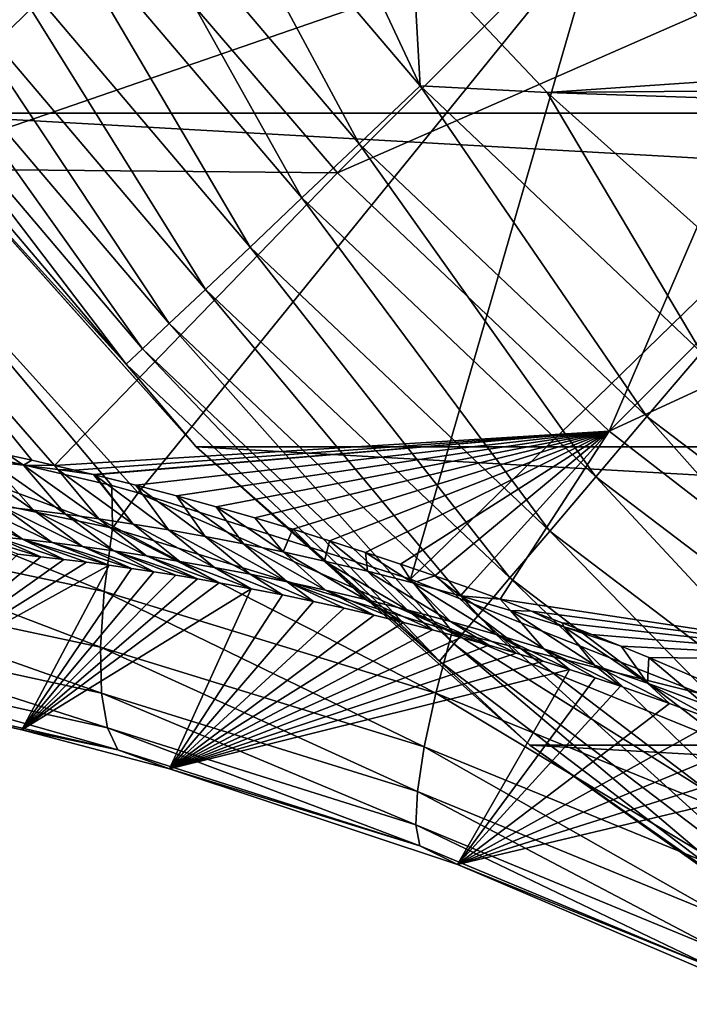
# Model space of a CAD drawing. Header units: metres. Extents: x -99 to 99, y -314 to 25.
# Tile 20 of 256: x -91.53 to -88.17, y -16.93 to -12. Entities that reach past the tile are written whole.
import ezdxf

# ---------------------------------------------------------------- set-up
doc = ezdxf.new("R2010")
doc.units = ezdxf.units.M
doc.layers.add('solid_K2442E1000C35', color=7, linetype='CONTINUOUS')

msp = doc.modelspace()

# ---------------------------------------------------------------- linework, layer by layer
at = {"layer": 'solid_K2442E1000C35'}
for points in [[(-88.615707, -11.516836, 106.922951), (-87.388405, -12.683472, 106.922951), (-85.887283, -8.923278, 108.093414)], [(-93.593513, -11.091327, 105.459549), (-92.349892, -12.805731, 105.459549), (-89.718681, -10.232021, 106.922951)], [(-92.349892, -12.805731, 105.459549), (-88.615707, -11.516836, 106.922951), (-89.718681, -10.232021, 106.922951)], [(-93.434303, -10.640945, -4), (-59.565697, -10.640945, -4), (-60.863178, -12.469543, -4)], [(-93.434303, -10.640945, -4), (-60.863178, -12.469543, -4), (-92.136826, -12.469543, -4)], [(-91.112656, -11.108252, -0.150918), (-89.825981, -12.62304, -0.150918), (-90.777229, -10.853268, -0.037981)], [(-90.777229, -10.853268, -0.037981), (-89.520088, -12.333285, -0.037981), (-90.191238, -10.899543)], [(-89.825981, -12.62304, -0.150918), (-89.520088, -12.333285, -0.037981), (-90.777229, -10.853268, -0.037981)], [(-89.520088, -12.333285, -0.037981), (-89.557762, -11.650953), (-90.191238, -10.899543)], [(-89.933342, -12.769343, 67.748955), (-91.156273, -11.344799, 67.748955), (-88.229813, -11.066545, 61.214134)], [(-89.933342, -12.769343, 67.748955), (-88.229813, -11.066545, 61.214134), (-87.566505, -11.729849, 61.214134)], [(-92.654243, -12.744078, 74.414452), (-93.803917, -11.133083, 74.414452), (-91.156273, -11.344799, 67.748955)], [(-91.427345, -11.347474, -0.335373), (-90.112961, -12.894884, -0.335373), (-91.112656, -11.108252, -0.150918)], [(-90.112961, -12.894884, -0.335373), (-89.825981, -12.62304, -0.150918), (-91.112656, -11.108252, -0.150918)], [(-92.654243, -12.744078, 74.414452), (-91.156273, -11.344799, 67.748955), (-89.933342, -12.769343, 67.748955)], [(-91.711723, -11.563652, -0.585731), (-90.372299, -13.140542, -0.585731), (-91.427345, -11.347474, -0.335373)], [(-90.372299, -13.140542, -0.585731), (-90.112961, -12.894884, -0.335373), (-91.427345, -11.347474, -0.335373)], [(-92.349892, -12.805731, 105.459549), (-90.932831, -14.372045, 105.46331), (-88.615707, -11.516836, 106.922951)], [(-90.932831, -14.372045, 105.46331), (-89.568428, -14.80379, 105.735435), (-88.615707, -11.516836, 106.922951)], [(-89.568428, -14.80379, 105.735435), (-87.388405, -12.683472, 106.922951), (-88.615707, -11.516836, 106.922951)], [(-91.95713, -11.750203, -0.894368), (-90.5961, -13.352532, -0.894368), (-91.711723, -11.563652, -0.585731)], [(-90.5961, -13.352532, -0.894368), (-90.372299, -13.140542, -0.585731), (-91.711723, -11.563652, -0.585731)], [(-88.883133, -12.365596), (-82.77903, -11.950884), (-89.557762, -11.650953)], [(-89.520088, -12.333285, -0.037981), (-88.883133, -12.365596), (-89.557762, -11.650953)], [(-88.572563, -14.062857, 67.748955), (-89.933342, -12.769343, 67.748955), (-87.566505, -11.729849, 61.214134)], [(-88.572563, -14.062857, 67.748955), (-87.566505, -11.729849, 61.214134), (-86.865761, -12.353462, 61.214134)], [(-92.15609, -11.901449, -1.25189), (-90.777542, -13.524404, -1.25189), (-91.95713, -11.750203, -0.894368)], [(-90.777542, -13.524404, -1.25189), (-90.5961, -13.352532, -0.894368), (-91.95713, -11.750203, -0.894368)], [(-92.302544, -12.012784, -1.64741), (-90.911102, -13.650921, -1.64741), (-92.15609, -11.901449, -1.25189)], [(-90.911102, -13.650921, -1.64741), (-90.777542, -13.524404, -1.25189), (-92.15609, -11.901449, -1.25189)], [(-88.883133, -12.365596), (-82.045319, -12.308506), (-82.77903, -11.950884)], [(-92.392044, -12.080819, -2.068888), (-90.992722, -13.728233, -2.068888), (-92.302544, -12.012784, -1.64741)], [(-90.992722, -13.728233, -2.068888), (-90.911102, -13.650921, -1.64741), (-92.302544, -12.012784, -1.64741)], [(-92.392044, -12.080819, -2.068888), (-92.136627, -12.469796, -2.5), (-90.992722, -13.728233, -2.068888)], [(-88.883133, -12.365596), (-81.291344, -12.621129), (-82.045319, -12.308506)], [(-89.825981, -12.62304, -0.150918), (-88.383072, -13.989836, -0.150918), (-89.520088, -12.333285, -0.037981)], [(-89.520088, -12.333285, -0.037981), (-88.110306, -13.668706, -0.037981), (-88.883133, -12.365596)], [(-88.383072, -13.989836, -0.150918), (-88.110306, -13.668706, -0.037981), (-89.520088, -12.333285, -0.037981)], [(-87.419357, -13.675434), (-81.291344, -12.621129), (-88.883133, -12.365596)], [(-88.110306, -13.668706, -0.037981), (-87.419357, -13.675434), (-88.883133, -12.365596)], [(-88.572563, -14.062857, 67.748955), (-86.865761, -12.353462, 61.214134), (-86.129936, -12.935276, 61.214134)], [(-92.136826, -12.469543, -4), (-90.642136, -14.142136, -4), (-92.136627, -12.469796, -2.5)], [(-92.136826, -12.469543, -4), (-60.863178, -12.469543, -4), (-62.357864, -14.142136, -4)], [(-92.136826, -12.469543, -4), (-62.357864, -14.142136, -4), (-90.642136, -14.142136, -4)], [(-90.642136, -14.142136, -4), (-90.642136, -14.142136, -2.5), (-92.136627, -12.469796, -2.5)], [(-90.992722, -13.728233, -2.068888), (-92.136627, -12.469796, -2.5), (-90.642136, -14.142136, -2.5)], [(-90.112961, -12.894884, -0.335373), (-88.638985, -14.291115, -0.335373), (-89.825981, -12.62304, -0.150918)], [(-88.638985, -14.291115, -0.335373), (-88.383072, -13.989836, -0.150918), (-89.825981, -12.62304, -0.150918)], [(-89.568428, -14.80379, 105.735435), (-88.112144, -15.379548, 105.93705), (-87.388405, -12.683472, 106.922951)], [(-91.3526, -14.234324, 74.40078), (-92.654243, -12.744078, 74.414452), (-89.933342, -12.769343, 67.748955)], [(-91.465996, -14.208611, 74.634491), (-92.654243, -12.744078, 74.414452), (-91.3526, -14.234324, 74.40078)], [(-91.465996, -14.208611, 74.634491), (-91.580544, -14.183226, 74.875549), (-92.654243, -12.744078, 74.414452)], [(-91.3526, -14.234324, 74.40078), (-89.933342, -12.769343, 67.748955), (-88.572563, -14.062857, 67.748955)], [(-92.626938, -13.971522, 105.018562), (-91.064568, -14.335607, 105.432922), (-92.349892, -12.805731, 105.459549)], [(-91.064568, -14.335607, 105.432922), (-90.932831, -14.372045, 105.46331), (-92.349892, -12.805731, 105.459549)], [(-90.372299, -13.140542, -0.585731), (-88.870239, -14.563371, -0.585731), (-90.112961, -12.894884, -0.335373)], [(-88.870239, -14.563371, -0.585731), (-88.638985, -14.291115, -0.335373), (-90.112961, -12.894884, -0.335373)], [(-87.087914, -15.212066, 67.748955), (-88.572563, -14.062857, 67.748955), (-86.129936, -12.935276, 61.214134)], [(-90.5961, -13.352532, -0.894368), (-89.069801, -14.798316, -0.894368), (-90.372299, -13.140542, -0.585731)], [(-89.069801, -14.798316, -0.894368), (-88.870239, -14.563371, -0.585731), (-90.372299, -13.140542, -0.585731)], [(-90.777542, -13.524404, -1.25189), (-89.231598, -14.988796, -1.25189), (-90.5961, -13.352532, -0.894368)], [(-89.231598, -14.988796, -1.25189), (-89.069801, -14.798316, -0.894368), (-90.5961, -13.352532, -0.894368)], [(-90.911102, -13.650921, -1.64741), (-89.3507, -15.129012, -1.64741), (-90.777542, -13.524404, -1.25189)], [(-89.3507, -15.129012, -1.64741), (-89.231598, -14.988796, -1.25189), (-90.777542, -13.524404, -1.25189)], [(-90.992722, -13.728233, -2.068888), (-89.423477, -15.214697, -2.068888), (-90.911102, -13.650921, -1.64741)], [(-89.423477, -15.214697, -2.068888), (-89.3507, -15.129012, -1.64741), (-90.911102, -13.650921, -1.64741)], [(-88.383072, -13.989836, -0.150918), (-86.80085, -15.192613, -0.150918), (-88.110306, -13.668706, -0.037981)], [(-90.992722, -13.728233, -2.068888), (-90.642136, -14.142136, -2.5), (-89.423477, -15.214697, -2.068888)], [(-91.062561, -14.548297, 105.353012), (-92.626938, -13.971522, 105.018562), (-92.772087, -14.191496, 104.879211)], [(-91.062561, -14.548297, 105.353012), (-91.064568, -14.335607, 105.432922), (-92.626938, -13.971522, 105.018562)], [(-88.638985, -14.291115, -0.335373), (-87.022682, -15.519794, -0.335373), (-88.383072, -13.989836, -0.150918)], [(-87.022682, -15.519794, -0.335373), (-86.80085, -15.192613, -0.150918), (-88.383072, -13.989836, -0.150918)], [(-91.252052, -14.25783, 74.198174), (-91.3526, -14.234324, 74.40078), (-88.572563, -14.062857, 67.748955)], [(-91.15654, -14.280885, 74.009949), (-91.252052, -14.25783, 74.198174), (-88.572563, -14.062857, 67.748955)], [(-91.152451, -14.281885, 74.001991), (-91.15654, -14.280885, 74.009949), (-88.572563, -14.062857, 67.748955)], [(-90.944809, -14.334048, 73.606079), (-91.152451, -14.281885, 74.001991), (-88.572563, -14.062857, 67.748955)], [(-90.741554, -14.387292, 73.234283), (-90.944809, -14.334048, 73.606079), (-88.572563, -14.062857, 67.748955)], [(-90.542778, -14.442219, 72.88736), (-90.741554, -14.387292, 73.234283), (-88.572563, -14.062857, 67.748955)], [(-90.348534, -14.497968, 72.562401), (-90.542778, -14.442219, 72.88736), (-88.572563, -14.062857, 67.748955)], [(-90.158859, -14.554746, 72.259201), (-90.348534, -14.497968, 72.562401), (-88.572563, -14.062857, 67.748955)], [(-89.973824, -14.612375, 71.9767), (-90.158859, -14.554746, 72.259201), (-88.572563, -14.062857, 67.748955)], [(-89.793495, -14.670252, 71.712891), (-89.973824, -14.612375, 71.9767), (-88.572563, -14.062857, 67.748955)], [(-89.617897, -14.728849, 71.4683), (-89.793495, -14.670252, 71.712891), (-88.572563, -14.062857, 67.748955)], [(-89.446945, -14.787473, 71.240402), (-89.617897, -14.728849, 71.4683), (-88.572563, -14.062857, 67.748955)], [(-89.280701, -14.846383, 71.029434), (-89.446945, -14.787473, 71.240402), (-88.572563, -14.062857, 67.748955)], [(-89.118996, -14.90537, 70.833939), (-89.280701, -14.846383, 71.029434), (-88.572563, -14.062857, 67.748955)], [(-89.118996, -14.90537, 70.833939), (-88.572563, -14.062857, 67.748955), (-87.087914, -15.212066, 67.748955)], [(-88.969543, -15.636824, -4), (-88.969795, -15.63663, -2.5), (-90.642136, -14.142136, -2.5)], [(-89.423477, -15.214697, -2.068888), (-90.642136, -14.142136, -2.5), (-88.969795, -15.63663, -2.5)], [(-90.642136, -14.142136, -4), (-88.969543, -15.636824, -4), (-90.642136, -14.142136, -2.5)], [(-90.642136, -14.142136, -4), (-62.357864, -14.142136, -4), (-64.030457, -15.636824, -4)], [(-90.642136, -14.142136, -4), (-64.030457, -15.636824, -4), (-88.969543, -15.636824, -4)], [(-92.772087, -14.191496, 104.879211), (-92.773918, -14.514409, 104.685051), (-91.104179, -14.866317, 105.155258)], [(-91.062561, -14.548297, 105.353012), (-92.772087, -14.191496, 104.879211), (-91.104179, -14.866317, 105.155258)], [(-91.837334, -14.197427, 75.621193), (-91.458214, -14.458805, 75.449242), (-91.614525, -14.440722, 75.849136)], [(-91.675354, -14.214302, 75.215981), (-91.458214, -14.458805, 75.449242), (-91.837334, -14.197427, 75.621193)], [(-91.508156, -14.233677, 74.812279), (-91.675354, -14.214302, 75.215981), (-91.580544, -14.183226, 74.875549)], [(-91.508156, -14.233677, 74.812279), (-91.580544, -14.183226, 74.875549), (-91.465996, -14.208611, 74.634491)], [(-91.675354, -14.214302, 75.215981), (-91.297081, -14.479295, 75.051056), (-91.458214, -14.458805, 75.449242)], [(-91.508156, -14.233677, 74.812279), (-91.297081, -14.479295, 75.051056), (-91.675354, -14.214302, 75.215981)], [(-91.508156, -14.233677, 74.812279), (-91.465996, -14.208611, 74.634491), (-91.3526, -14.234324, 74.40078)], [(-91.335335, -14.25581, 74.410255), (-91.508156, -14.233677, 74.812279), (-91.3526, -14.234324, 74.40078)], [(-91.508156, -14.233677, 74.812279), (-91.13076, -14.502433, 74.65477), (-91.297081, -14.479295, 75.051056)], [(-91.335335, -14.25581, 74.410255), (-91.13076, -14.502433, 74.65477), (-91.508156, -14.233677, 74.812279)], [(-91.335335, -14.25581, 74.410255), (-91.3526, -14.234324, 74.40078), (-91.252052, -14.25783, 74.198174)], [(-91.335335, -14.25581, 74.410255), (-91.252052, -14.25783, 74.198174), (-91.15654, -14.280885, 74.009949)], [(-91.335335, -14.25581, 74.410255), (-91.15654, -14.280885, 74.009949), (-90.9589, -14.528469, 74.260582)], [(-91.335335, -14.25581, 74.410255), (-90.9589, -14.528469, 74.260582), (-91.13076, -14.502433, 74.65477)], [(-90.9589, -14.528469, 74.260582), (-91.15654, -14.280885, 74.009949), (-91.152451, -14.281885, 74.001991)], [(-90.781128, -14.557666, 73.868706), (-91.152451, -14.281885, 74.001991), (-90.944809, -14.334048, 73.606079)], [(-90.9589, -14.528469, 74.260582), (-91.152451, -14.281885, 74.001991), (-90.781128, -14.557666, 73.868706)], [(-88.870239, -14.563371, -0.585731), (-87.223145, -15.815458, -0.585731), (-88.638985, -14.291115, -0.335373)], [(-87.223145, -15.815458, -0.585731), (-87.022682, -15.519794, -0.335373), (-88.638985, -14.291115, -0.335373)], [(-91.062561, -14.548297, 105.353012), (-90.932831, -14.372045, 105.46331), (-91.064568, -14.335607, 105.432922)], [(-90.596954, -14.590364, 73.479424), (-90.944809, -14.334048, 73.606079), (-90.741554, -14.387292, 73.234283)], [(-90.781128, -14.557666, 73.868706), (-90.944809, -14.334048, 73.606079), (-90.596954, -14.590364, 73.479424)], [(-89.359154, -15.066605, 105.699265), (-90.932831, -14.372045, 105.46331), (-91.062561, -14.548297, 105.353012)], [(-89.359154, -15.066605, 105.699265), (-89.568428, -14.80379, 105.735435), (-90.932831, -14.372045, 105.46331)], [(-90.405785, -14.626972, 73.093102), (-90.741554, -14.387292, 73.234283), (-90.542778, -14.442219, 72.88736)], [(-90.596954, -14.590364, 73.479424), (-90.741554, -14.387292, 73.234283), (-90.405785, -14.626972, 73.093102)], [(-91.51342, -14.604162, 76.530807), (-91.913666, -14.411069, 76.653519), (-91.766266, -14.424864, 76.250603)], [(-91.51342, -14.604162, 76.530807), (-91.657875, -14.588773, 76.934624), (-91.913666, -14.411069, 76.653519)], [(-91.364822, -14.621613, 76.128639), (-91.766266, -14.424864, 76.250603), (-91.614525, -14.440722, 75.849136)], [(-91.364822, -14.621613, 76.128639), (-91.51342, -14.604162, 76.530807), (-91.766266, -14.424864, 76.250603)], [(-91.211861, -14.641285, 75.728271), (-91.614525, -14.440722, 75.849136), (-91.458214, -14.458805, 75.449242)], [(-91.211861, -14.641285, 75.728271), (-91.364822, -14.621613, 76.128639), (-91.614525, -14.440722, 75.849136)], [(-90.207031, -14.667909, 72.710098), (-90.542778, -14.442219, 72.88736), (-90.348534, -14.497968, 72.562401)], [(-90.405785, -14.626972, 73.093102), (-90.542778, -14.442219, 72.88736), (-90.207031, -14.667909, 72.710098)], [(-91.054314, -14.663347, 75.329865), (-91.458214, -14.458805, 75.449242), (-91.297081, -14.479295, 75.051056)], [(-91.054314, -14.663347, 75.329865), (-91.211861, -14.641285, 75.728271), (-91.458214, -14.458805, 75.449242)], [(-90.891884, -14.688021, 74.933617), (-91.297081, -14.479295, 75.051056), (-91.13076, -14.502433, 74.65477)], [(-90.891884, -14.688021, 74.933617), (-91.054314, -14.663347, 75.329865), (-91.297081, -14.479295, 75.051056)], [(-90.724236, -14.715552, 74.539787), (-91.13076, -14.502433, 74.65477), (-90.9589, -14.528469, 74.260582)], [(-90.724236, -14.715552, 74.539787), (-90.891884, -14.688021, 74.933617), (-91.13076, -14.502433, 74.65477)], [(-90.207031, -14.667909, 72.710098), (-90.348534, -14.497968, 72.562401), (-90.158859, -14.554746, 72.259201)], [(-92.773918, -14.514409, 104.685051), (-92.752052, -14.797377, 104.43721), (-91.122437, -15.145495, 104.90287)], [(-91.104179, -14.866317, 105.155258), (-92.773918, -14.514409, 104.685051), (-91.122437, -15.145495, 104.90287)], [(-91.062561, -14.548297, 105.353012), (-91.104179, -14.866317, 105.155258), (-89.440773, -15.375025, 105.498795)], [(-89.359154, -15.066605, 105.699265), (-91.062561, -14.548297, 105.353012), (-89.440773, -15.375025, 105.498795)], [(-90.551041, -14.746191, 74.148628), (-90.9589, -14.528469, 74.260582), (-90.781128, -14.557666, 73.868706)], [(-90.551041, -14.746191, 74.148628), (-90.724236, -14.715552, 74.539787), (-90.9589, -14.528469, 74.260582)], [(-91.798393, -14.575285, 77.339951), (-91.420929, -14.692138, 77.35965), (-91.536995, -14.679597, 77.703072)], [(-91.657875, -14.588773, 76.934624), (-91.420929, -14.692138, 77.35965), (-91.798393, -14.575285, 77.339951)], [(-91.657875, -14.588773, 76.934624), (-91.305756, -14.705583, 77.027435), (-91.420929, -14.692138, 77.35965)], [(-91.51342, -14.604162, 76.530807), (-91.305756, -14.705583, 77.027435), (-91.657875, -14.588773, 76.934624)], [(-90.371895, -14.780235, 73.760452), (-90.781128, -14.557666, 73.868706), (-90.596954, -14.590364, 73.479424)], [(-90.371895, -14.780235, 73.760452), (-90.551041, -14.746191, 74.148628), (-90.781128, -14.557666, 73.868706)], [(-90.186279, -14.818069, 73.375687), (-90.596954, -14.590364, 73.479424), (-90.405785, -14.626972, 73.093102)], [(-90.186279, -14.818069, 73.375687), (-90.371895, -14.780235, 73.760452), (-90.596954, -14.590364, 73.479424)], [(-90.207031, -14.667909, 72.710098), (-90.158859, -14.554746, 72.259201), (-89.999931, -14.713712, 72.330917)], [(-89.999931, -14.713712, 72.330917), (-90.158859, -14.554746, 72.259201), (-89.973824, -14.612375, 71.9767)], [(-89.069801, -14.798316, -0.894368), (-87.396141, -16.070602, -0.894368), (-88.870239, -14.563371, -0.585731)], [(-87.396141, -16.070602, -0.894368), (-87.223145, -15.815458, -0.585731), (-88.870239, -14.563371, -0.585731)], [(-91.51342, -14.604162, 76.530807), (-91.078331, -14.735024, 76.394615), (-91.191574, -14.71987, 76.705513)], [(-91.364822, -14.621613, 76.128639), (-91.078331, -14.735024, 76.394615), (-91.51342, -14.604162, 76.530807)], [(-91.51342, -14.604162, 76.530807), (-91.191574, -14.71987, 76.705513), (-91.305756, -14.705583, 77.027435)], [(-91.364822, -14.621613, 76.128639), (-90.966026, -14.751023, 76.094505), (-91.078331, -14.735024, 76.394615)], [(-91.211861, -14.641285, 75.728271), (-90.966026, -14.751023, 76.094505), (-91.364822, -14.621613, 76.128639)], [(-91.211861, -14.641285, 75.728271), (-90.854736, -14.767809, 75.804291), (-90.966026, -14.751023, 76.094505)], [(-91.054314, -14.663347, 75.329865), (-90.854736, -14.767809, 75.804291), (-91.211861, -14.641285, 75.728271)], [(-89.993683, -14.860086, 72.994774), (-90.405785, -14.626972, 73.093102), (-90.207031, -14.667909, 72.710098)], [(-89.993683, -14.860086, 72.994774), (-90.186279, -14.818069, 73.375687), (-90.405785, -14.626972, 73.093102)], [(-89.999931, -14.713712, 72.330917), (-89.973824, -14.612375, 71.9767), (-89.783524, -14.765064, 71.956238)], [(-89.783524, -14.765064, 71.956238), (-89.973824, -14.612375, 71.9767), (-89.793495, -14.670252, 71.712891)], [(-92.270767, -15.392888, 103.167709), (-91.536995, -14.679597, 77.703072), (-91.420929, -14.692138, 77.35965)], [(-92.270767, -15.392888, 103.167709), (-91.420929, -14.692138, 77.35965), (-91.305756, -14.705583, 77.027435)], [(-91.054314, -14.663347, 75.329865), (-90.635307, -14.80361, 75.252167), (-90.744514, -14.785331, 75.523262)], [(-90.891884, -14.688021, 74.933617), (-90.635307, -14.80361, 75.252167), (-91.054314, -14.663347, 75.329865)], [(-91.054314, -14.663347, 75.329865), (-90.744514, -14.785331, 75.523262), (-90.854736, -14.767809, 75.804291)], [(-90.891884, -14.688021, 74.933617), (-90.527145, -14.822617, 74.990616), (-90.635307, -14.80361, 75.252167)], [(-90.724236, -14.715552, 74.539787), (-90.527145, -14.822617, 74.990616), (-90.891884, -14.688021, 74.933617)], [(-89.793495, -14.906749, 72.618248), (-90.207031, -14.667909, 72.710098), (-89.999931, -14.713712, 72.330917)], [(-89.793495, -14.906749, 72.618248), (-89.993683, -14.860086, 72.994774), (-90.207031, -14.667909, 72.710098)], [(-89.556816, -14.822691, 71.586746), (-89.793495, -14.670252, 71.712891), (-89.617897, -14.728849, 71.4683)], [(-89.783524, -14.765064, 71.956238), (-89.793495, -14.670252, 71.712891), (-89.556816, -14.822691, 71.586746)], [(-92.270767, -15.392888, 103.167709), (-91.305756, -14.705583, 77.027435), (-91.191574, -14.71987, 76.705513)], [(-92.270767, -15.392888, 103.167709), (-91.191574, -14.71987, 76.705513), (-91.078331, -14.735024, 76.394615)], [(-91.516945, -15.559291, 103.397919), (-92.270767, -15.392888, 103.167709), (-91.078331, -14.735024, 76.394615)], [(-91.516945, -15.559291, 103.397919), (-91.078331, -14.735024, 76.394615), (-90.966026, -14.751023, 76.094505)], [(-90.724236, -14.715552, 74.539787), (-90.366928, -14.852376, 74.614502), (-90.527145, -14.822617, 74.990616)], [(-90.551041, -14.746191, 74.148628), (-90.366928, -14.852376, 74.614502), (-90.724236, -14.715552, 74.539787)], [(-90.551041, -14.746191, 74.148628), (-90.209183, -14.883583, 74.257751), (-90.366928, -14.852376, 74.614502)], [(-90.371895, -14.780235, 73.760452), (-90.209183, -14.883583, 74.257751), (-90.551041, -14.746191, 74.148628)], [(-89.584915, -14.95867, 72.246902), (-89.999931, -14.713712, 72.330917), (-89.783524, -14.765064, 71.956238)], [(-89.584915, -14.95867, 72.246902), (-89.793495, -14.906749, 72.618248), (-89.999931, -14.713712, 72.330917)], [(-89.556816, -14.822691, 71.586746), (-89.617897, -14.728849, 71.4683), (-89.446945, -14.787473, 71.240402)], [(-92.752052, -14.797377, 104.43721), (-92.707268, -15.030352, 104.144478), (-91.116699, -15.375923, 104.604805)], [(-91.122437, -15.145495, 104.90287), (-92.752052, -14.797377, 104.43721), (-91.116699, -15.375923, 104.604805)], [(-91.516945, -15.559291, 103.397919), (-90.966026, -14.751023, 76.094505), (-90.854736, -14.767809, 75.804291)], [(-91.516945, -15.559291, 103.397919), (-90.854736, -14.767809, 75.804291), (-90.744514, -14.785331, 75.523262)], [(-91.516945, -15.559291, 103.397919), (-90.744514, -14.785331, 75.523262), (-90.635307, -14.80361, 75.252167)], [(-90.371895, -14.780235, 73.760452), (-90.053894, -14.916178, 73.920074), (-90.209183, -14.883583, 74.257751)], [(-90.186279, -14.818069, 73.375687), (-90.053894, -14.916178, 73.920074), (-90.371895, -14.780235, 73.760452)], [(-89.367104, -15.0165, 71.881554), (-89.783524, -14.765064, 71.956238), (-89.556816, -14.822691, 71.586746)], [(-89.367104, -15.0165, 71.881554), (-89.584915, -14.95867, 72.246902), (-89.783524, -14.765064, 71.956238)], [(-89.556816, -14.822691, 71.586746), (-89.446945, -14.787473, 71.240402), (-89.318489, -14.88757, 71.223518)], [(-89.318489, -14.88757, 71.223518), (-89.446945, -14.787473, 71.240402), (-89.280701, -14.846383, 71.029434)], [(-89.231598, -14.988796, -1.25189), (-87.536392, -16.277458, -1.25189), (-89.069801, -14.798316, -0.894368)], [(-87.536392, -16.277458, -1.25189), (-87.396141, -16.070602, -0.894368), (-89.069801, -14.798316, -0.894368)], [(-91.516945, -15.559291, 103.397919), (-90.635307, -14.80361, 75.252167), (-90.527145, -14.822617, 74.990616)], [(-91.516945, -15.559291, 103.397919), (-90.527145, -14.822617, 74.990616), (-90.366928, -14.852376, 74.614502)], [(-90.186279, -14.818069, 73.375687), (-89.750908, -14.985086, 73.296761), (-89.901146, -14.95002, 73.599541)], [(-89.993683, -14.860086, 72.994774), (-89.750908, -14.985086, 73.296761), (-90.186279, -14.818069, 73.375687)], [(-90.186279, -14.818069, 73.375687), (-89.901146, -14.95002, 73.599541), (-90.053894, -14.916178, 73.920074)], [(-89.359154, -15.066605, 105.699265), (-88.112144, -15.379548, 105.93705), (-89.568428, -14.80379, 105.735435)], [(-89.139053, -15.081047, 71.523315), (-89.556816, -14.822691, 71.586746), (-89.318489, -14.88757, 71.223518)], [(-89.139053, -15.081047, 71.523315), (-89.367104, -15.0165, 71.881554), (-89.556816, -14.822691, 71.586746)], [(-89.318489, -14.88757, 71.223518), (-89.280701, -14.846383, 71.029434), (-89.118996, -14.90537, 70.833939)], [(-90.775764, -15.755593, 103.595352), (-91.516945, -15.559291, 103.397919), (-90.366928, -14.852376, 74.614502)], [(-91.104179, -14.866317, 105.155258), (-91.122437, -15.145495, 104.90287), (-89.499542, -15.645339, 105.242958)], [(-89.440773, -15.375025, 105.498795), (-91.104179, -14.866317, 105.155258), (-89.499542, -15.645339, 105.242958)], [(-90.775764, -15.755593, 103.595352), (-90.366928, -14.852376, 74.614502), (-90.209183, -14.883583, 74.257751)], [(-90.775764, -15.755593, 103.595352), (-90.209183, -14.883583, 74.257751), (-90.053894, -14.916178, 73.920074)], [(-89.993683, -14.860086, 72.994774), (-89.603226, -15.021263, 73.010292), (-89.750908, -14.985086, 73.296761)], [(-89.793495, -14.906749, 72.618248), (-89.603226, -15.021263, 73.010292), (-89.993683, -14.860086, 72.994774)], [(-89.318489, -14.88757, 71.223518), (-89.118996, -14.90537, 70.833939), (-89.066902, -14.960919, 70.867943)], [(-88.89946, -15.153364, 71.173759), (-89.318489, -14.88757, 71.223518), (-89.066902, -14.960919, 70.867943)], [(-88.89946, -15.153364, 71.173759), (-89.139053, -15.081047, 71.523315), (-89.318489, -14.88757, 71.223518)], [(-90.775764, -15.755593, 103.595352), (-90.053894, -14.916178, 73.920074), (-89.901146, -14.95002, 73.599541)], [(-89.793495, -14.906749, 72.618248), (-89.458122, -15.05846, 72.739342), (-89.603226, -15.021263, 73.010292)], [(-89.584915, -14.95867, 72.246902), (-89.458122, -15.05846, 72.739342), (-89.793495, -14.906749, 72.618248)], [(-88.961685, -14.96408, 70.65226), (-89.118996, -14.90537, 70.833939), (-87.087914, -15.212066, 67.748955)], [(-89.066902, -14.960919, 70.867943), (-89.118996, -14.90537, 70.833939), (-88.961685, -14.96408, 70.65226)], [(-90.775764, -15.755593, 103.595352), (-89.901146, -14.95002, 73.599541), (-89.750908, -14.985086, 73.296761)], [(-90.775764, -15.755593, 103.595352), (-89.750908, -14.985086, 73.296761), (-89.603226, -15.021263, 73.010292)], [(-89.584915, -14.95867, 72.246902), (-89.175667, -15.135665, 72.242943), (-89.315582, -15.096639, 72.484116)], [(-89.367104, -15.0165, 71.881554), (-89.175667, -15.135665, 72.242943), (-89.584915, -14.95867, 72.246902)], [(-89.584915, -14.95867, 72.246902), (-89.315582, -15.096639, 72.484116), (-89.458122, -15.05846, 72.739342)], [(-89.3507, -15.129012, -1.64741), (-87.639633, -16.429731, -1.64741), (-89.231598, -14.988796, -1.25189)], [(-87.639633, -16.429731, -1.64741), (-87.536392, -16.277458, -1.25189), (-89.231598, -14.988796, -1.25189)], [(-89.066902, -14.960919, 70.867943), (-88.961685, -14.96408, 70.65226), (-88.800308, -15.044125, 70.521645)], [(-88.646965, -15.234592, 70.834595), (-89.066902, -14.960919, 70.867943), (-88.800308, -15.044125, 70.521645)], [(-88.646965, -15.234592, 70.834595), (-88.89946, -15.153364, 71.173759), (-89.066902, -14.960919, 70.867943)], [(-88.808784, -15.022838, 70.484779), (-88.961685, -14.96408, 70.65226), (-87.087914, -15.212066, 67.748955)], [(-88.800308, -15.044125, 70.521645), (-88.961685, -14.96408, 70.65226), (-88.808784, -15.022838, 70.484779)], [(-92.707268, -15.030352, 104.144478), (-92.641159, -15.205068, 103.817253), (-91.087173, -15.549419, 104.271637)], [(-91.116699, -15.375923, 104.604805), (-92.707268, -15.030352, 104.144478), (-91.087173, -15.549419, 104.271637)], [(-90.775764, -15.755593, 103.595352), (-89.603226, -15.021263, 73.010292), (-89.458122, -15.05846, 72.739342)], [(-89.367104, -15.0165, 71.881554), (-89.038361, -15.175501, 72.016151), (-89.175667, -15.135665, 72.242943)], [(-89.139053, -15.081047, 71.523315), (-89.038361, -15.175501, 72.016151), (-89.367104, -15.0165, 71.881554)], [(-88.659859, -15.081282, 70.329277), (-88.808784, -15.022838, 70.484779), (-87.087914, -15.212066, 67.748955)], [(-88.800308, -15.044125, 70.521645), (-88.808784, -15.022838, 70.484779), (-88.659859, -15.081282, 70.329277)], [(-88.800308, -15.044125, 70.521645), (-88.659859, -15.081282, 70.329277), (-88.512672, -15.140582, 70.183861)], [(-88.379807, -15.32629, 70.508591), (-88.800308, -15.044125, 70.521645), (-88.512672, -15.140582, 70.183861)], [(-88.379807, -15.32629, 70.508591), (-88.646965, -15.234592, 70.834595), (-88.800308, -15.044125, 70.521645)], [(-90.775764, -15.755593, 103.595352), (-89.458122, -15.05846, 72.739342), (-89.315582, -15.096639, 72.484116)], [(-89.359154, -15.066605, 105.699265), (-89.440773, -15.375025, 105.498795), (-87.808311, -16.040392, 105.708183)], [(-87.687317, -15.746347, 105.910355), (-88.112144, -15.379548, 105.93705), (-89.359154, -15.066605, 105.699265)], [(-87.687317, -15.746347, 105.910355), (-89.359154, -15.066605, 105.699265), (-87.808311, -16.040392, 105.708183)], [(-89.139053, -15.081047, 71.523315), (-88.771614, -15.257256, 71.602203), (-88.903679, -15.216062, 71.802887)], [(-88.89946, -15.153364, 71.173759), (-88.771614, -15.257256, 71.602203), (-89.139053, -15.081047, 71.523315)], [(-89.139053, -15.081047, 71.523315), (-88.903679, -15.216062, 71.802887), (-89.038361, -15.175501, 72.016151)], [(-88.512672, -15.140582, 70.183861), (-88.659859, -15.081282, 70.329277), (-87.087914, -15.212066, 67.748955)], [(-90.775764, -15.755593, 103.595352), (-89.315582, -15.096639, 72.484116), (-89.175667, -15.135665, 72.242943)], [(-90.775764, -15.755593, 103.595352), (-89.175667, -15.135665, 72.242943), (-89.038361, -15.175501, 72.016151)], [(-89.423477, -15.214697, -2.068888), (-87.702721, -16.522781, -2.068888), (-89.3507, -15.129012, -1.64741)], [(-87.702721, -16.522781, -2.068888), (-87.639633, -16.429731, -1.64741), (-89.3507, -15.129012, -1.64741)], [(-88.373863, -15.19774, 70.053864), (-88.512672, -15.140582, 70.183861), (-87.087914, -15.212066, 67.748955)], [(-88.379807, -15.32629, 70.508591), (-88.512672, -15.140582, 70.183861), (-88.373863, -15.19774, 70.053864)], [(-91.122437, -15.145495, 104.90287), (-91.116699, -15.375923, 104.604805), (-89.533386, -15.867951, 104.940849)], [(-89.499542, -15.645339, 105.242958), (-91.122437, -15.145495, 104.90287), (-89.533386, -15.867951, 104.940849)], [(-90.775764, -15.755593, 103.595352), (-89.038361, -15.175501, 72.016151), (-88.903679, -15.216062, 71.802887)], [(-88.89946, -15.153364, 71.173759), (-88.515373, -15.341322, 71.238319), (-88.642166, -15.29905, 71.414467)], [(-88.646965, -15.234592, 70.834595), (-88.515373, -15.341322, 71.238319), (-88.89946, -15.153364, 71.173759)], [(-88.89946, -15.153364, 71.173759), (-88.642166, -15.29905, 71.414467), (-88.771614, -15.257256, 71.602203)], [(-92.641159, -15.205068, 103.817253), (-92.556061, -15.315322, 103.46714), (-91.034889, -15.659829, 103.915192)], [(-91.087173, -15.549419, 104.271637), (-92.641159, -15.205068, 103.817253), (-91.034889, -15.659829, 103.915192)], [(-90.775764, -15.755593, 103.595352), (-88.903679, -15.216062, 71.802887), (-88.771614, -15.257256, 71.602203)], [(-89.423477, -15.214697, -2.068888), (-88.969795, -15.63663, -2.5), (-87.702721, -16.522781, -2.068888)], [(-88.646965, -15.234592, 70.834595), (-88.26973, -15.427087, 70.920334), (-88.515373, -15.341322, 71.238319)], [(-88.379807, -15.32629, 70.508591), (-88.26973, -15.427087, 70.920334), (-88.646965, -15.234592, 70.834595)], [(-88.096016, -15.430279, 70.199097), (-88.379807, -15.32629, 70.508591), (-88.373863, -15.19774, 70.053864)], [(-88.101974, -15.313077, 69.819008), (-88.373863, -15.19774, 70.053864), (-87.087914, -15.212066, 67.748955)], [(-88.096016, -15.430279, 70.199097), (-88.373863, -15.19774, 70.053864), (-88.101974, -15.313077, 69.819008)], [(-89.333061, -16.234766, 103.895271), (-90.775764, -15.755593, 103.595352), (-88.771614, -15.257256, 71.602203)], [(-89.333061, -16.234766, 103.895271), (-88.771614, -15.257256, 71.602203), (-88.642166, -15.29905, 71.414467)], [(-92.556061, -15.315322, 103.46714), (-92.270767, -15.392888, 103.167709), (-91.516945, -15.559291, 103.397919)], [(-91.034889, -15.659829, 103.915192), (-92.556061, -15.315322, 103.46714), (-91.516945, -15.559291, 103.397919)], [(-89.333061, -16.234766, 103.895271), (-88.642166, -15.29905, 71.414467), (-88.515373, -15.341322, 71.238319)], [(-88.379807, -15.32629, 70.508591), (-88.034935, -15.513892, 70.644623), (-88.26973, -15.427087, 70.920334)], [(-88.096016, -15.430279, 70.199097), (-88.034935, -15.513892, 70.644623), (-88.379807, -15.32629, 70.508591)], [(-91.116699, -15.375923, 104.604805), (-91.087173, -15.549419, 104.271637), (-89.541084, -16.03496, 104.603172)], [(-89.533386, -15.867951, 104.940849), (-91.116699, -15.375923, 104.604805), (-89.541084, -16.03496, 104.603172)], [(-89.440773, -15.375025, 105.498795), (-89.499542, -15.645339, 105.242958), (-87.906998, -16.296669, 105.450195)], [(-87.808311, -16.040392, 105.708183), (-89.440773, -15.375025, 105.498795), (-87.906998, -16.296669, 105.450195)], [(-89.333061, -16.234766, 103.895271), (-88.515373, -15.341322, 71.238319), (-88.26973, -15.427087, 70.920334)], [(-89.333061, -16.234766, 103.895271), (-88.26973, -15.427087, 70.920334), (-88.034935, -15.513892, 70.644623)], [(-89.333061, -16.234766, 103.895271), (-88.034935, -15.513892, 70.644623), (-87.811195, -15.601088, 70.407867)], [(-91.034889, -15.659829, 103.915192), (-91.516945, -15.559291, 103.397919), (-90.775764, -15.755593, 103.595352)], [(-91.087173, -15.549419, 104.271637), (-91.034889, -15.659829, 103.915192), (-89.522369, -16.14044, 104.241928)], [(-89.541084, -16.03496, 104.603172), (-91.087173, -15.549419, 104.271637), (-89.522369, -16.14044, 104.241928)], [(-89.333061, -16.234766, 103.895271), (-87.811195, -15.601088, 70.407867), (-87.598633, -15.688068, 70.206863)], [(-87.140945, -16.934303, -4), (-87.14064, -16.934484, -2.5), (-88.969795, -15.63663, -2.5)], [(-87.702721, -16.522781, -2.068888), (-88.969795, -15.63663, -2.5), (-87.14064, -16.934484, -2.5)], [(-88.969543, -15.636824, -4), (-87.140945, -16.934303, -4), (-88.969795, -15.63663, -2.5)], [(-88.969543, -15.636824, -4), (-64.030457, -15.636824, -4), (-65.859055, -16.934303, -4)], [(-88.969543, -15.636824, -4), (-65.859055, -16.934303, -4), (-87.140945, -16.934303, -4)], [(-89.522369, -16.14044, 104.241928), (-91.034889, -15.659829, 103.915192), (-90.775764, -15.755593, 103.595352)], [(-89.499542, -15.645339, 105.242958), (-89.533386, -15.867951, 104.940849), (-87.979881, -16.506084, 105.145554)], [(-87.906998, -16.296669, 105.450195), (-89.499542, -15.645339, 105.242958), (-87.979881, -16.506084, 105.145554)], [(-89.333061, -16.234766, 103.895271), (-87.598633, -15.688068, 70.206863), (-87.397232, -15.774291, 70.038406)], [(-89.522369, -16.14044, 104.241928), (-90.775764, -15.755593, 103.595352), (-89.333061, -16.234766, 103.895271)], [(-87.945686, -16.825066, 104.07299), (-89.333061, -16.234766, 103.895271), (-87.397232, -15.774291, 70.038406)], [(-89.533386, -15.867951, 104.940849), (-89.541084, -16.03496, 104.603172), (-88.024368, -16.6612, 104.805061)], [(-87.979881, -16.506084, 105.145554), (-89.533386, -15.867951, 104.940849), (-88.024368, -16.6612, 104.805061)], [(-89.541084, -16.03496, 104.603172), (-89.522369, -16.14044, 104.241928), (-88.038887, -16.756516, 104.440811)], [(-88.024368, -16.6612, 104.805061), (-89.541084, -16.03496, 104.603172), (-88.038887, -16.756516, 104.440811)], [(-88.038887, -16.756516, 104.440811), (-89.522369, -16.14044, 104.241928), (-89.333061, -16.234766, 103.895271)], [(-88.038887, -16.756516, 104.440811), (-89.333061, -16.234766, 103.895271), (-87.945686, -16.825066, 104.07299)]]:
    msp.add_3dface(points, dxfattribs=at)

doc.saveas('drawing.dxf')
